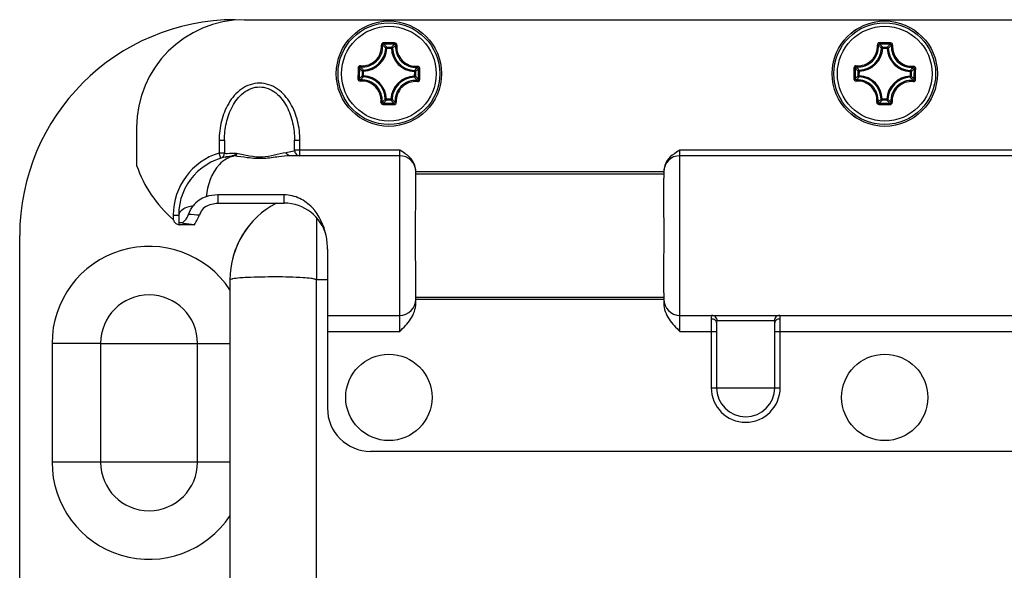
# Model space of a CAD drawing. Header units: millimetres. Extents: x 0 to 420, y 0 to 297.
# Tile 40 of 56: x 257.21 to 263.6, y 215.01 to 218.58. Entities that reach past the tile are written whole.
import ezdxf

# ---------------------------------------------------------------- set-up
doc = ezdxf.new("R2010")
doc.units = ezdxf.units.MM
doc.header["$LTSCALE"] = 23.1
doc.layers.get('0').update_dxf_attribs({"linetype": 'CONTINUOUS'})

msp = doc.modelspace()

# ---------------------------------------------------------------- linework, layer by layer
at = {"color": 3, "linetype": 'Continuous'}
for p, q in [((258.66492, 218.57945), (266.98092, 218.57945)), ((257.96492, 217.87945), (257.96492, 217.63445)), ((258.50042, 217.79721), (258.50042, 217.71419)), ((258.50042, 217.79721), (258.53542, 217.79721)), ((258.53542, 217.79721), (258.53542, 217.71419)), ((258.99042, 217.73245), (258.99042, 217.79721)), ((258.99042, 217.79721), (259.02542, 217.79721)), ((259.02542, 217.69745), (259.02542, 217.79721)), ((258.51063, 217.68071), (258.50041, 217.71419)), ((258.53542, 217.71419), (258.50042, 217.71419)), ((259.67292, 217.73245), (258.99042, 217.73245)), ((259.67292, 216.55645), (259.67292, 217.73245)), ((259.69499, 217.71946), (259.67292, 217.73245)), ((261.49292, 217.73245), (261.47089, 217.71948)), ((261.49292, 216.55645), (261.49292, 217.73245)), ((264.15292, 217.73245), (261.49292, 217.73245)), ((258.54045, 217.68852), (258.55598, 217.69159)), ((258.55598, 217.69159), (258.58021, 217.69507)), ((258.58222, 217.69545), (258.58486, 217.69557)), ((258.58224, 217.69529), (258.58494, 217.69557)), ((258.58486, 217.69557), (258.58716, 217.69574)), ((258.58716, 217.69574), (258.5878, 217.69577)), ((259.67292, 217.69745), (258.96023, 217.69745)), ((264.15292, 217.69745), (261.49292, 217.69745)), ((259.77792, 217.55125), (259.77792, 217.59245)), ((261.38792, 217.59245), (259.77792, 217.59245)), ((261.38792, 217.59245), (261.38792, 217.55122)), ((261.38792, 217.57845), (259.77792, 217.57845)), ((258.49247, 217.44284), (258.49247, 217.38945)), ((258.92392, 217.44284), (258.49247, 217.44284)), ((258.92392, 217.38945), (258.92392, 217.44284)), ((258.49247, 217.38945), (258.92392, 217.38945)), ((258.20292, 217.31245), (258.20292, 217.2841)), ((258.20292, 217.31245), (258.23792, 217.31245)), ((258.20421, 217.27976), (258.20292, 217.2841)), ((258.23792, 217.31245), (258.23792, 217.25037)), ((259.13392, 216.89416), (259.13392, 217.2938)), ((258.22998, 217.25231), (258.23542, 217.25077)), ((258.23542, 217.25077), (258.23727, 217.25033)), ((258.23542, 217.25077), (258.23728, 217.25031)), ((258.23795, 217.25047), (258.24421, 217.24981)), ((258.2429, 217.24988), (258.24417, 217.24988)), ((258.34292, 217.24981), (258.245, 217.24981)), ((258.34218, 217.24992), (258.34292, 217.24981)), ((258.34292, 217.24981), (258.34292, 217.25512)), ((257.20542, 212.83945), (257.20542, 217.17945)), ((259.20392, 217.09165), (259.20392, 216.05945)), ((258.57042, 216.89135), (258.57042, 213.66533)), ((259.13042, 216.89135), (259.13042, 216.89145)), ((259.13042, 216.89135), (259.13042, 213.66533)), ((259.13164, 216.89393), (259.13392, 216.89415)), ((259.13392, 216.89416), (259.13218, 216.89375)), ((259.13392, 216.89415), (259.20392, 216.89415)), ((259.77792, 216.73832), (259.77792, 216.80769)), ((259.77792, 216.78045), (261.38792, 216.78045)), ((259.77792, 216.76645), (261.38792, 216.76645)), ((261.38792, 216.80771), (261.38792, 216.73832)), ((259.20392, 216.66145), (259.67292, 216.66145)), ((261.49292, 216.66145), (264.15292, 216.66145)), ((261.69592, 216.64045), (261.69592, 216.19245)), ((262.10557, 216.62645), (261.73428, 216.62645)), ((262.14392, 216.19245), (262.14392, 216.64045)), ((261.73092, 216.61245), (261.73092, 216.19245)), ((262.10892, 216.19245), (262.10892, 216.61245)), ((259.20392, 216.55645), (259.67292, 216.55645)), ((261.49292, 216.55645), (261.73092, 216.55645)), ((262.10892, 216.55645), (264.15292, 216.55645)), ((257.41542, 216.47945), (257.41542, 215.70945)), ((257.73042, 216.47945), (257.41542, 216.47945)), ((257.73042, 216.47945), (257.82307, 216.47946)), ((257.73042, 216.47945), (257.73042, 215.70945)), ((257.82307, 216.47946), (258.04542, 216.47945)), ((258.04542, 216.47945), (258.57042, 216.47945)), ((258.36042, 215.70945), (258.36042, 216.47945)), ((261.69592, 216.19245), (262.14392, 216.19245)), ((266.16192, 215.77945), (259.48392, 215.77945)), ((258.04542, 215.70945), (257.41542, 215.70945)), ((258.26778, 215.70944), (258.04542, 215.70945)), ((258.36042, 215.70945), (258.26778, 215.70944)), ((258.57042, 215.70945), (258.36042, 215.70945))]:
    msp.add_line(p, q, dxfattribs=at)
at = {"color": 7, "linetype": 'Continuous'}
for p, q in [((259.58957, 218.39477), (259.58261, 218.39512)), ((259.58957, 218.39477), (259.58963, 218.40173)), ((259.58957, 218.39477), (259.61921, 218.39451)), ((259.58963, 218.40173), (259.61928, 218.40147)), ((259.61921, 218.39451), (259.61928, 218.40147)), ((259.61921, 218.39451), (259.62617, 218.39473)), ((262.80957, 218.39477), (262.80261, 218.39512)), ((262.80957, 218.39477), (262.80963, 218.40173)), ((262.80957, 218.39477), (262.83921, 218.39451)), ((262.80963, 218.40173), (262.83928, 218.40147)), ((262.83921, 218.39451), (262.83928, 218.40147)), ((262.83921, 218.39451), (262.84617, 218.39473)), ((259.43064, 218.21616), (259.4309, 218.2458)), ((259.43787, 218.24574), (259.4309, 218.2458)), ((259.4376, 218.2161), (259.43787, 218.24574)), ((259.43787, 218.24574), (259.43765, 218.2527)), ((259.76825, 218.2428), (259.76798, 218.21317)), ((259.76825, 218.24281), (259.76859, 218.24976)), ((259.76825, 218.24281), (259.77521, 218.24275)), ((259.77521, 218.24275), (259.77494, 218.2131)), ((262.65064, 218.21616), (262.6509, 218.2458)), ((262.65787, 218.24574), (262.6509, 218.2458)), ((262.6576, 218.2161), (262.65787, 218.24574)), ((262.65787, 218.24574), (262.65765, 218.2527)), ((262.98825, 218.2428), (262.98798, 218.21317)), ((262.98825, 218.24281), (262.98859, 218.24976)), ((262.98825, 218.24281), (262.99521, 218.24275)), ((262.99521, 218.24275), (262.99494, 218.2131)), ((259.4376, 218.2161), (259.43064, 218.21616)), ((259.4376, 218.2161), (259.43726, 218.20914)), ((259.76798, 218.21316), (259.7682, 218.2062)), ((259.76798, 218.21316), (259.77494, 218.2131)), ((262.6576, 218.2161), (262.65064, 218.21616)), ((262.6576, 218.2161), (262.65726, 218.20914)), ((262.98798, 218.21316), (262.9882, 218.2062)), ((262.98798, 218.21316), (262.99494, 218.2131)), ((259.58663, 218.06439), (259.57968, 218.06417)), ((259.58663, 218.06439), (259.58657, 218.05743)), ((259.61622, 218.05717), (259.58657, 218.05743)), ((259.61628, 218.06413), (259.58664, 218.06439)), ((259.61628, 218.06413), (259.61622, 218.05717)), ((259.61628, 218.06413), (259.62323, 218.06379)), ((262.80663, 218.06439), (262.79968, 218.06417)), ((262.80663, 218.06439), (262.80657, 218.05743)), ((262.83622, 218.05717), (262.80657, 218.05743)), ((262.83628, 218.06413), (262.80664, 218.06439)), ((262.83628, 218.06413), (262.83622, 218.05717)), ((262.83628, 218.06413), (262.84323, 218.06379))]:
    msp.add_line(p, q, dxfattribs=at)
at = {"color": 3, "linetype": 'Continuous'}
msp.add_lwpolyline([(259.13042, 216.89135), (259.13043, 216.89145), (259.13045, 216.89171), (259.13051, 216.89196), (259.13061, 216.89222), (259.13074, 216.89249), (259.13093, 216.89277), (259.13118, 216.89306), (259.13154, 216.89338), (259.13209, 216.89372), (259.13217, 216.89377)], dxfattribs=at)
at = {"color": 7, "linetype": 'Continuous'}
for centre, radius in [((259.60292, 218.22945), 0.34172), ((259.60292, 218.22945), 0.34167), ((259.60292, 218.22945), 0.3302), ((262.82292, 218.22945), 0.34172), ((262.82292, 218.22945), 0.34167), ((262.82292, 218.22945), 0.3302), ((259.60292, 218.22945), 0.30743), ((262.82292, 218.22945), 0.30743)]:
    msp.add_circle(centre, radius, dxfattribs=at)
at = {"color": 3, "linetype": 'Continuous'}
for centre in [(259.60292, 216.12945), (262.82292, 216.12945)]:
    msp.add_circle(centre, 0.28, dxfattribs=at)
for centre, radius, start, end in [((258.60542, 217.17945), 1.4, 90, 180), ((258.66492, 217.87945), 0.7, 90, 180), ((258.62292, 217.31245), 0.42, 106.958667, 180), ((258.50042, 217.71419), 0.035, 286.957751, 0.000153), ((259.02542, 217.73245), 0.035, 180.000007, 270.000561), ((258.62292, 217.31245), 0.385, 96.068061, 180.000079), ((258.62445, 217.55001), 0.14764, 105.1699, 111.306371), ((258.59501, 217.52493), 0.171, 93.399015, 94.287542), ((258.59316, 217.5562), 0.13967, 92.200142, 93.404158), ((258.62317, 217.55442), 0.14306, 103.986016, 105.137628), ((258.62275, 217.55615), 0.14128, 99.593196, 103.990316), ((258.59249, 217.58755), 0.10811, 86.4364, 88.005962), ((259.67292, 217.59245), 0.105, 0, 90), ((261.49292, 217.59245), 0.105, 90, 180), ((258.71729, 217.88953), 0.79443, 198.728355, 229.649189), ((259.66402, 217.59677), 0.1139, 0.06468, 10.093247), ((261.50183, 217.59677), 0.1139, 169.885386, 179.934966), ((259.13316, 216.89119), 0.56274, 117.614621, 179.983826), ((259.13234, 216.89232), 0.56136, 117.605031, 179.972364), ((258.92396, 217.10949), 0.27996, 14.471722, 90.007009), ((258.24486, 217.29195), 0.04243, 196.694113, 206.591045), ((259.44911, 224.86976), 7.69986, 261.05907, 261.58295), ((258.25227, 217.35044), 0.12625, 337.627818, 341.757809), ((258.2256, 217.19018), 0.06169, 76.804476, 78.385981), ((258.24463, 216.8153), 0.43457, 89.898453, 90.060597), ((258.96787, 221.63507), 4.42956, 261.616196, 261.879612), ((258.76707, 217.09179), 0.43685, 359.98264, 11.575407), ((258.04542, 216.47945), 0.62998, 33.442933, 180), ((258.04542, 216.47945), 0.315, 0, 180), ((259.67292, 216.76645), 0.105, 270, 360), ((261.49292, 216.76645), 0.105, 180, 270), ((261.91992, 216.19245), 0.224, 180, 360), ((261.91992, 216.19245), 0.189, 180, 360), ((259.48392, 216.05945), 0.28, 180, 270), ((258.04542, 215.70945), 0.62998, 180, 326.582798), ((258.04542, 215.70945), 0.315, 180, 360)]:
    msp.add_arc(centre, radius, start, end, dxfattribs=at)
at = {"color": 7, "linetype": 'Continuous'}
for centre, radius, start, end in [((259.42902, 218.40646), 0.12617, 264.969991, 3.965586), ((259.4304, 218.40507), 0.13213, 264.948086, 4.033993), ((259.52991, 209.99622), 8.43409, 89.491917, 89.732411), ((259.5303, 210.05387), 8.3679, 89.250761, 89.731565), ((259.52968, 209.99622), 8.43409, 89.249849, 89.490343), ((262.64902, 218.40646), 0.12617, 264.969991, 3.965586), ((262.6504, 218.40507), 0.13213, 264.948086, 4.033993), ((262.74991, 209.99622), 8.43409, 89.491917, 89.732411), ((262.7503, 210.05387), 8.3679, 89.250761, 89.731565), ((262.74968, 209.99622), 8.43409, 89.249849, 89.490343), ((259.43295, 218.40247), 0.14984, 271.795272, 357.18704), ((259.43295, 218.40247), 0.1568, 271.794774, 357.187551), ((259.77594, 218.39942), 0.1568, 181.794776, 267.187551), ((259.77594, 218.39942), 0.14984, 181.795272, 267.186992), ((259.77854, 218.40197), 0.13213, 174.94808, 274.034236), ((259.77994, 218.40335), 0.12617, 175.018785, 273.988833), ((262.65295, 218.40247), 0.14984, 271.795272, 357.18704), ((262.65295, 218.40247), 0.1568, 271.794774, 357.187551), ((262.99594, 218.39942), 0.1568, 181.794776, 267.187551), ((262.99594, 218.39942), 0.14984, 181.795272, 267.186992), ((262.99854, 218.40197), 0.13213, 174.94808, 274.034236), ((262.99994, 218.40335), 0.12617, 175.018785, 273.988833), ((267.83617, 218.15601), 8.43412, 179.248469, 179.729455), ((267.77856, 218.15683), 8.36796, 179.250592, 179.731577), ((251.42729, 218.30205), 8.36795, 359.250745, 359.73173), ((251.36967, 218.30225), 8.43412, 359.252872, 359.733858), ((271.05617, 218.15601), 8.43412, 179.248469, 179.729455), ((270.99856, 218.15683), 8.36796, 179.250592, 179.731577), ((254.64729, 218.30205), 8.36795, 359.250745, 359.73173), ((254.58967, 218.30225), 8.43412, 359.252872, 359.733858), ((259.42592, 218.05556), 0.12617, 355.019072, 93.965069), ((259.42731, 218.05693), 0.13214, 354.949339, 94.032734), ((259.42991, 218.05948), 0.14984, 1.795325, 87.186992), ((259.42991, 218.05948), 0.1568, 1.794776, 87.187553), ((259.77289, 218.05644), 0.1568, 91.794776, 177.187552), ((259.77289, 218.05644), 0.14984, 91.795325, 177.186992), ((259.77545, 218.05383), 0.13214, 84.9493, 184.032784), ((259.77683, 218.05244), 0.12617, 84.969991, 183.965586), ((262.64592, 218.05556), 0.12617, 355.019072, 93.965069), ((262.64731, 218.05693), 0.13214, 354.949339, 94.032734), ((262.64991, 218.05948), 0.14984, 1.795325, 87.186992), ((262.64991, 218.05948), 0.1568, 1.794776, 87.187553), ((262.99289, 218.05644), 0.1568, 91.794776, 177.187552), ((262.99289, 218.05644), 0.14984, 91.795325, 177.186992), ((262.99545, 218.05383), 0.13214, 84.9493, 184.032784), ((262.99683, 218.05244), 0.12617, 84.969991, 183.965586), ((259.67555, 226.40501), 8.36788, 269.250761, 269.731565), ((262.89555, 226.40501), 8.36788, 269.250761, 269.731565), ((259.67617, 226.46268), 8.43409, 269.249849, 269.490343), ((259.67593, 226.46268), 8.43409, 269.491917, 269.732411), ((262.89617, 226.46268), 8.43409, 269.249849, 269.490343), ((262.89593, 226.46268), 8.43409, 269.491917, 269.732411)]:
    msp.add_arc(centre, radius, start, end, dxfattribs=at)
for points, knots in [([(259.5693, 218.43022), (259.56549, 218.43024), (259.55757, 218.42702), (259.55463, 218.41893), (259.55489, 218.41518)], [0, 0, 0, 0, 0.5039173, 1, 1, 1, 1]), ([(259.5549, 218.41518), (259.55651, 218.41531), (259.55876, 218.41535), (259.56114, 218.41496), (259.56205, 218.41462), (259.56221, 218.41436)], [0, 0, 0, 0, 0.6507771, 0.8759261, 1, 1, 1, 1]), ([(259.56951, 218.42168), (259.5676, 218.4217), (259.56365, 218.42018), (259.5621, 218.4162), (259.56221, 218.41436)], [0, 0, 0, 0, 0.5086497, 1, 1, 1, 1]), ([(259.58261, 218.39511), (259.58101, 218.39674), (259.57439, 218.40334), (259.56753, 218.40971), (259.56221, 218.41436)], [0, 0, 0, 0, 0.244243, 1, 1, 1, 1]), ([(259.5693, 218.43022), (259.56928, 218.42834), (259.56923, 218.42578), (259.56941, 218.42296), (259.5694, 218.42197), (259.56951, 218.42168)], [0, 0, 0, 0, 0.6598969, 0.8921044, 1, 1, 1, 1]), ([(259.58963, 218.40173), (259.58805, 218.40341), (259.58152, 218.41023), (259.57476, 218.41683), (259.56951, 218.42168)], [0, 0, 0, 0, 0.2437533, 1, 1, 1, 1]), ([(259.61928, 218.40147), (259.62089, 218.40312), (259.62754, 218.40982), (259.63442, 218.4163), (259.63975, 218.42105)], [0, 0, 0, 0, 0.2437529, 1, 1, 1, 1]), ([(259.6401, 218.42959), (259.6401, 218.42771), (259.6401, 218.42515), (259.63987, 218.42234), (259.63986, 218.42134), (259.63975, 218.42105)], [0, 0, 0, 0, 0.6598998, 0.8921067, 1, 1, 1, 1]), ([(259.64692, 218.41361), (259.64706, 218.41545), (259.64558, 218.41946), (259.64166, 218.42104), (259.63975, 218.42105)], [0, 0, 0, 0, 0.4913496, 1, 1, 1, 1]), ([(259.65424, 218.4143), (259.65457, 218.41804), (259.65178, 218.42618), (259.64392, 218.42954), (259.6401, 218.42959)], [0, 0, 0, 0, 0.496023, 1, 1, 1, 1]), ([(259.65424, 218.4143), (259.65263, 218.41446), (259.65039, 218.41454), (259.648, 218.41419), (259.64708, 218.41387), (259.64692, 218.41361)], [0, 0, 0, 0, 0.6507298, 0.8758952, 1, 1, 1, 1]), ([(262.7893, 218.43022), (262.78549, 218.43024), (262.77757, 218.42702), (262.77463, 218.41893), (262.77489, 218.41518)], [0, 0, 0, 0, 0.5039173, 1, 1, 1, 1]), ([(262.7749, 218.41518), (262.77651, 218.41531), (262.77876, 218.41535), (262.78114, 218.41496), (262.78205, 218.41462), (262.78221, 218.41436)], [0, 0, 0, 0, 0.6507771, 0.8759261, 1, 1, 1, 1]), ([(262.78951, 218.42168), (262.7876, 218.4217), (262.78365, 218.42018), (262.7821, 218.4162), (262.78221, 218.41436)], [0, 0, 0, 0, 0.5086497, 1, 1, 1, 1]), ([(262.80261, 218.39511), (262.80101, 218.39674), (262.79439, 218.40334), (262.78753, 218.40971), (262.78221, 218.41436)], [0, 0, 0, 0, 0.244243, 1, 1, 1, 1]), ([(262.7893, 218.43022), (262.78928, 218.42834), (262.78923, 218.42578), (262.78941, 218.42296), (262.7894, 218.42197), (262.78951, 218.42168)], [0, 0, 0, 0, 0.6598969, 0.8921044, 1, 1, 1, 1]), ([(262.80963, 218.40173), (262.80805, 218.40341), (262.80152, 218.41023), (262.79476, 218.41683), (262.78951, 218.42168)], [0, 0, 0, 0, 0.2437533, 1, 1, 1, 1]), ([(262.83928, 218.40147), (262.84089, 218.40312), (262.84754, 218.40982), (262.85442, 218.4163), (262.85975, 218.42105)], [0, 0, 0, 0, 0.2437529, 1, 1, 1, 1]), ([(262.8601, 218.42959), (262.8601, 218.42771), (262.8601, 218.42515), (262.85987, 218.42234), (262.85986, 218.42134), (262.85975, 218.42105)], [0, 0, 0, 0, 0.6598998, 0.8921067, 1, 1, 1, 1]), ([(262.86692, 218.41361), (262.86706, 218.41545), (262.86558, 218.41946), (262.86166, 218.42104), (262.85975, 218.42105)], [0, 0, 0, 0, 0.4913496, 1, 1, 1, 1]), ([(262.87424, 218.4143), (262.87457, 218.41804), (262.87178, 218.42618), (262.86392, 218.42954), (262.8601, 218.42959)], [0, 0, 0, 0, 0.496023, 1, 1, 1, 1]), ([(262.87424, 218.4143), (262.87263, 218.41446), (262.87039, 218.41454), (262.868, 218.41419), (262.86708, 218.41387), (262.86692, 218.41361)], [0, 0, 0, 0, 0.6507298, 0.8758952, 1, 1, 1, 1]), ([(259.58963, 218.40173), (259.5879, 218.40173), (259.58432, 218.40034), (259.58271, 218.39684), (259.58261, 218.39512)], [0, 0, 0, 0, 0.4999788, 1, 1, 1, 1]), ([(259.62617, 218.39473), (259.62781, 218.39632), (259.63455, 218.40281), (259.64151, 218.40906), (259.64692, 218.41361)], [0, 0, 0, 0, 0.2442416, 1, 1, 1, 1]), ([(262.80963, 218.40173), (262.8079, 218.40173), (262.80432, 218.40034), (262.80271, 218.39684), (262.80261, 218.39512)], [0, 0, 0, 0, 0.4999788, 1, 1, 1, 1]), ([(262.84617, 218.39473), (262.84781, 218.39632), (262.85455, 218.40281), (262.86151, 218.40906), (262.86692, 218.41361)], [0, 0, 0, 0, 0.2442416, 1, 1, 1, 1]), ([(259.41796, 218.28077), (259.41424, 218.2811), (259.40616, 218.27824), (259.40283, 218.27043), (259.40278, 218.26663)], [0, 0, 0, 0, 0.4959688, 1, 1, 1, 1]), ([(259.40278, 218.26663), (259.40467, 218.26664), (259.40723, 218.26664), (259.41004, 218.2664), (259.41104, 218.26639), (259.41132, 218.26628)], [0, 0, 0, 0, 0.6598367, 0.8920512, 1, 1, 1, 1]), ([(259.41877, 218.27345), (259.41693, 218.27358), (259.41292, 218.27211), (259.41133, 218.26819), (259.41132, 218.26628)], [0, 0, 0, 0, 0.4913496, 1, 1, 1, 1]), ([(259.4309, 218.2458), (259.42926, 218.24741), (259.42256, 218.25407), (259.41607, 218.26094), (259.41132, 218.26628)], [0, 0, 0, 0, 0.2437528, 1, 1, 1, 1]), ([(259.41807, 218.28077), (259.41792, 218.27916), (259.41784, 218.27691), (259.41819, 218.27452), (259.41851, 218.27361), (259.41877, 218.27345)], [0, 0, 0, 0, 0.6507312, 0.8758908, 1, 1, 1, 1]), ([(259.43765, 218.2527), (259.43605, 218.25433), (259.42957, 218.26107), (259.42332, 218.26804), (259.41877, 218.27345)], [0, 0, 0, 0, 0.2442416, 1, 1, 1, 1]), ([(259.76859, 218.24976), (259.77021, 218.25137), (259.77681, 218.25799), (259.78318, 218.26484), (259.78783, 218.27017)], [0, 0, 0, 0, 0.244245, 1, 1, 1, 1]), ([(259.77521, 218.24275), (259.77688, 218.24433), (259.7837, 218.25086), (259.79031, 218.25762), (259.79515, 218.26287)], [0, 0, 0, 0, 0.2437542, 1, 1, 1, 1]), ([(259.78866, 218.27748), (259.78878, 218.27586), (259.78882, 218.27362), (259.78843, 218.27124), (259.7881, 218.27033), (259.78783, 218.27017)], [0, 0, 0, 0, 0.6509201, 0.8760366, 1, 1, 1, 1]), ([(259.79515, 218.26287), (259.79517, 218.26478), (259.79366, 218.26873), (259.78967, 218.27027), (259.78783, 218.27017)], [0, 0, 0, 0, 0.5086497, 1, 1, 1, 1]), ([(259.80369, 218.26307), (259.80371, 218.26687), (259.80051, 218.27477), (259.79245, 218.27774), (259.78872, 218.27748)], [0, 0, 0, 0, 0.5040108, 1, 1, 1, 1]), ([(259.80369, 218.26307), (259.80181, 218.2631), (259.79925, 218.26314), (259.79643, 218.26296), (259.79544, 218.26298), (259.79515, 218.26287)], [0, 0, 0, 0, 0.6598974, 0.8921036, 1, 1, 1, 1]), ([(262.63796, 218.28077), (262.63424, 218.2811), (262.62616, 218.27824), (262.62283, 218.27043), (262.62278, 218.26663)], [0, 0, 0, 0, 0.4959688, 1, 1, 1, 1]), ([(262.62278, 218.26663), (262.62467, 218.26664), (262.62723, 218.26664), (262.63004, 218.2664), (262.63104, 218.26639), (262.63132, 218.26628)], [0, 0, 0, 0, 0.6598367, 0.8920512, 1, 1, 1, 1]), ([(262.63877, 218.27345), (262.63693, 218.27358), (262.63292, 218.27211), (262.63133, 218.26819), (262.63132, 218.26628)], [0, 0, 0, 0, 0.4913496, 1, 1, 1, 1]), ([(262.6509, 218.2458), (262.64926, 218.24741), (262.64256, 218.25407), (262.63607, 218.26094), (262.63132, 218.26628)], [0, 0, 0, 0, 0.2437528, 1, 1, 1, 1]), ([(262.63807, 218.28077), (262.63792, 218.27916), (262.63784, 218.27691), (262.63819, 218.27452), (262.63851, 218.27361), (262.63877, 218.27345)], [0, 0, 0, 0, 0.6507312, 0.8758908, 1, 1, 1, 1]), ([(262.65765, 218.2527), (262.65605, 218.25433), (262.64957, 218.26107), (262.64332, 218.26804), (262.63877, 218.27345)], [0, 0, 0, 0, 0.2442416, 1, 1, 1, 1]), ([(262.98859, 218.24976), (262.99021, 218.25137), (262.99681, 218.25799), (263.00318, 218.26484), (263.00783, 218.27017)], [0, 0, 0, 0, 0.244245, 1, 1, 1, 1]), ([(262.99521, 218.24275), (262.99688, 218.24433), (263.0037, 218.25086), (263.01031, 218.25762), (263.01515, 218.26287)], [0, 0, 0, 0, 0.2437542, 1, 1, 1, 1]), ([(263.00866, 218.27748), (263.00878, 218.27586), (263.00882, 218.27362), (263.00843, 218.27124), (263.0081, 218.27033), (263.00783, 218.27017)], [0, 0, 0, 0, 0.6509201, 0.8760366, 1, 1, 1, 1]), ([(263.01515, 218.26287), (263.01517, 218.26478), (263.01366, 218.26873), (263.00967, 218.27027), (263.00783, 218.27017)], [0, 0, 0, 0, 0.5086497, 1, 1, 1, 1]), ([(263.02369, 218.26307), (263.02371, 218.26687), (263.02051, 218.27477), (263.01245, 218.27774), (263.00872, 218.27748)], [0, 0, 0, 0, 0.5040108, 1, 1, 1, 1]), ([(263.02369, 218.26307), (263.02181, 218.2631), (263.01925, 218.26314), (263.01643, 218.26296), (263.01544, 218.26298), (263.01515, 218.26287)], [0, 0, 0, 0, 0.6598974, 0.8921036, 1, 1, 1, 1]), ([(259.40215, 218.19583), (259.40213, 218.19202), (259.40536, 218.18409), (259.41345, 218.18116), (259.41719, 218.18142)], [0, 0, 0, 0, 0.5039783, 1, 1, 1, 1]), ([(259.40216, 218.19583), (259.40404, 218.1958), (259.4066, 218.19576), (259.40941, 218.19594), (259.41041, 218.19593), (259.4107, 218.19603)], [0, 0, 0, 0, 0.6598974, 0.8921036, 1, 1, 1, 1]), ([(259.4107, 218.19603), (259.41067, 218.19413), (259.41219, 218.19018), (259.41617, 218.18863), (259.41802, 218.18873)], [0, 0, 0, 0, 0.5086497, 1, 1, 1, 1]), ([(259.43064, 218.21616), (259.42897, 218.21458), (259.42215, 218.20804), (259.41554, 218.20128), (259.4107, 218.19603)], [0, 0, 0, 0, 0.2437542, 1, 1, 1, 1]), ([(259.41719, 218.18142), (259.41707, 218.18304), (259.41702, 218.18528), (259.41742, 218.18767), (259.41775, 218.18858), (259.41802, 218.18873)], [0, 0, 0, 0, 0.650719, 0.8758771, 1, 1, 1, 1]), ([(259.43726, 218.20914), (259.43564, 218.20754), (259.42903, 218.20091), (259.42266, 218.19406), (259.41801, 218.18874)], [0, 0, 0, 0, 0.244245, 1, 1, 1, 1]), ([(259.43064, 218.21616), (259.43065, 218.21443), (259.43204, 218.21085), (259.43553, 218.20924), (259.43726, 218.20914)], [0, 0, 0, 0, 0.4999788, 1, 1, 1, 1]), ([(259.7682, 218.2062), (259.7698, 218.20457), (259.77628, 218.19783), (259.78253, 218.19086), (259.78708, 218.18546)], [0, 0, 0, 0, 0.2442438, 1, 1, 1, 1]), ([(259.77494, 218.2131), (259.77659, 218.21149), (259.78329, 218.20484), (259.78978, 218.19796), (259.79453, 218.19262)], [0, 0, 0, 0, 0.2437538, 1, 1, 1, 1]), ([(259.78708, 218.18546), (259.78892, 218.18532), (259.79293, 218.18679), (259.79452, 218.19072), (259.79453, 218.19263)], [0, 0, 0, 0, 0.4913496, 1, 1, 1, 1]), ([(259.78777, 218.17813), (259.78793, 218.17975), (259.78801, 218.18199), (259.78766, 218.18438), (259.78734, 218.18529), (259.78708, 218.18546)], [0, 0, 0, 0, 0.6507312, 0.8758908, 1, 1, 1, 1]), ([(259.78789, 218.17813), (259.79161, 218.17781), (259.79969, 218.18066), (259.80302, 218.18848), (259.80307, 218.19227)], [0, 0, 0, 0, 0.4959483, 1, 1, 1, 1]), ([(259.80306, 218.19227), (259.80118, 218.19226), (259.79862, 218.19226), (259.79581, 218.1925), (259.79481, 218.19251), (259.79453, 218.19263)], [0, 0, 0, 0, 0.6598367, 0.8920512, 1, 1, 1, 1]), ([(262.62215, 218.19583), (262.62213, 218.19202), (262.62536, 218.18409), (262.63345, 218.18116), (262.63719, 218.18142)], [0, 0, 0, 0, 0.5039783, 1, 1, 1, 1]), ([(262.62216, 218.19583), (262.62404, 218.1958), (262.6266, 218.19576), (262.62941, 218.19594), (262.63041, 218.19593), (262.6307, 218.19603)], [0, 0, 0, 0, 0.6598974, 0.8921036, 1, 1, 1, 1]), ([(262.6307, 218.19603), (262.63067, 218.19413), (262.63219, 218.19018), (262.63617, 218.18863), (262.63802, 218.18873)], [0, 0, 0, 0, 0.5086497, 1, 1, 1, 1]), ([(262.65064, 218.21616), (262.64897, 218.21458), (262.64215, 218.20804), (262.63554, 218.20128), (262.6307, 218.19603)], [0, 0, 0, 0, 0.2437542, 1, 1, 1, 1]), ([(262.63719, 218.18142), (262.63707, 218.18304), (262.63702, 218.18528), (262.63742, 218.18767), (262.63775, 218.18858), (262.63802, 218.18873)], [0, 0, 0, 0, 0.650719, 0.8758771, 1, 1, 1, 1]), ([(262.65726, 218.20914), (262.65564, 218.20754), (262.64903, 218.20091), (262.64266, 218.19406), (262.63801, 218.18874)], [0, 0, 0, 0, 0.244245, 1, 1, 1, 1]), ([(262.65064, 218.21616), (262.65065, 218.21443), (262.65204, 218.21085), (262.65553, 218.20924), (262.65726, 218.20914)], [0, 0, 0, 0, 0.4999788, 1, 1, 1, 1]), ([(262.9882, 218.2062), (262.9898, 218.20457), (262.99628, 218.19783), (263.00253, 218.19086), (263.00708, 218.18546)], [0, 0, 0, 0, 0.2442438, 1, 1, 1, 1]), ([(262.99494, 218.2131), (262.99659, 218.21149), (263.00329, 218.20484), (263.00978, 218.19796), (263.01453, 218.19262)], [0, 0, 0, 0, 0.2437538, 1, 1, 1, 1]), ([(263.00708, 218.18546), (263.00892, 218.18532), (263.01293, 218.18679), (263.01452, 218.19072), (263.01453, 218.19263)], [0, 0, 0, 0, 0.4913496, 1, 1, 1, 1]), ([(263.00777, 218.17813), (263.00793, 218.17975), (263.00801, 218.18199), (263.00766, 218.18438), (263.00734, 218.18529), (263.00708, 218.18546)], [0, 0, 0, 0, 0.6507312, 0.8758908, 1, 1, 1, 1]), ([(263.00789, 218.17813), (263.01161, 218.17781), (263.01969, 218.18066), (263.02302, 218.18848), (263.02307, 218.19227)], [0, 0, 0, 0, 0.4959483, 1, 1, 1, 1]), ([(263.02306, 218.19227), (263.02118, 218.19226), (263.01862, 218.19226), (263.01581, 218.1925), (263.01481, 218.19251), (263.01453, 218.19263)], [0, 0, 0, 0, 0.6598367, 0.8920512, 1, 1, 1, 1]), ([(259.55161, 218.0446), (259.55128, 218.04086), (259.55406, 218.03272), (259.56193, 218.02936), (259.56574, 218.02931)], [0, 0, 0, 0, 0.4959952, 1, 1, 1, 1]), ([(259.55161, 218.0446), (259.55322, 218.04445), (259.55546, 218.04436), (259.55785, 218.04472), (259.55877, 218.04503), (259.55893, 218.0453)], [0, 0, 0, 0, 0.6507347, 0.8758776, 1, 1, 1, 1]), ([(259.55893, 218.0453), (259.55879, 218.04346), (259.56027, 218.03945), (259.56419, 218.03786), (259.5661, 218.03785)], [0, 0, 0, 0, 0.4913499, 1, 1, 1, 1]), ([(259.57968, 218.06418), (259.57804, 218.06258), (259.5713, 218.0561), (259.56433, 218.04985), (259.55893, 218.04529)], [0, 0, 0, 0, 0.2442439, 1, 1, 1, 1]), ([(259.56574, 218.02931), (259.56575, 218.03119), (259.56575, 218.03375), (259.56598, 218.03657), (259.56599, 218.03756), (259.5661, 218.03785)], [0, 0, 0, 0, 0.6598995, 0.8921064, 1, 1, 1, 1]), ([(259.58657, 218.05743), (259.58496, 218.05578), (259.57831, 218.04908), (259.57143, 218.0426), (259.5661, 218.03785)], [0, 0, 0, 0, 0.2437538, 1, 1, 1, 1]), ([(259.57968, 218.06417), (259.57974, 218.06245), (259.58129, 218.05892), (259.58484, 218.05747), (259.58657, 218.05743)], [0, 0, 0, 0, 0.5000212, 1, 1, 1, 1]), ([(259.61622, 218.05717), (259.61795, 218.05718), (259.62153, 218.05856), (259.62314, 218.06206), (259.62323, 218.06379)], [0, 0, 0, 0, 0.4999788, 1, 1, 1, 1]), ([(259.61622, 218.05717), (259.6178, 218.05549), (259.62433, 218.04867), (259.63109, 218.04207), (259.63634, 218.03723)], [0, 0, 0, 0, 0.2437542, 1, 1, 1, 1]), ([(259.62323, 218.06379), (259.62484, 218.06216), (259.63146, 218.05556), (259.63832, 218.04919), (259.64364, 218.04454)], [0, 0, 0, 0, 0.244245, 1, 1, 1, 1]), ([(259.63634, 218.03723), (259.63825, 218.0372), (259.6422, 218.03872), (259.64375, 218.0427), (259.64364, 218.04454)], [0, 0, 0, 0, 0.5086497, 1, 1, 1, 1]), ([(259.63654, 218.02868), (259.63657, 218.03056), (259.63662, 218.03312), (259.63644, 218.03594), (259.63645, 218.03694), (259.63634, 218.03723)], [0, 0, 0, 0, 0.6598969, 0.8921044, 1, 1, 1, 1]), ([(259.63654, 218.02868), (259.64036, 218.02867), (259.64828, 218.03189), (259.65122, 218.03997), (259.65096, 218.04372)], [0, 0, 0, 0, 0.5039173, 1, 1, 1, 1]), ([(259.65095, 218.04372), (259.64933, 218.04359), (259.64709, 218.04355), (259.64471, 218.04395), (259.6438, 218.04428), (259.64364, 218.04454)], [0, 0, 0, 0, 0.6507771, 0.8759261, 1, 1, 1, 1]), ([(262.77161, 218.0446), (262.77128, 218.04086), (262.77406, 218.03272), (262.78193, 218.02936), (262.78574, 218.02931)], [0, 0, 0, 0, 0.4959952, 1, 1, 1, 1]), ([(262.77161, 218.0446), (262.77322, 218.04445), (262.77546, 218.04436), (262.77785, 218.04472), (262.77877, 218.04503), (262.77893, 218.0453)], [0, 0, 0, 0, 0.6507347, 0.8758776, 1, 1, 1, 1]), ([(262.77893, 218.0453), (262.77879, 218.04346), (262.78027, 218.03945), (262.78419, 218.03786), (262.7861, 218.03785)], [0, 0, 0, 0, 0.4913499, 1, 1, 1, 1]), ([(262.79968, 218.06418), (262.79804, 218.06258), (262.7913, 218.0561), (262.78433, 218.04985), (262.77893, 218.04529)], [0, 0, 0, 0, 0.2442439, 1, 1, 1, 1]), ([(262.78574, 218.02931), (262.78575, 218.03119), (262.78575, 218.03375), (262.78598, 218.03657), (262.78599, 218.03756), (262.7861, 218.03785)], [0, 0, 0, 0, 0.6598995, 0.8921064, 1, 1, 1, 1]), ([(262.80657, 218.05743), (262.80496, 218.05578), (262.79831, 218.04908), (262.79143, 218.0426), (262.7861, 218.03785)], [0, 0, 0, 0, 0.2437538, 1, 1, 1, 1]), ([(262.79968, 218.06417), (262.79974, 218.06245), (262.80129, 218.05892), (262.80484, 218.05747), (262.80657, 218.05743)], [0, 0, 0, 0, 0.5000212, 1, 1, 1, 1]), ([(262.83622, 218.05717), (262.83795, 218.05718), (262.84153, 218.05856), (262.84314, 218.06206), (262.84323, 218.06379)], [0, 0, 0, 0, 0.4999788, 1, 1, 1, 1]), ([(262.83622, 218.05717), (262.8378, 218.05549), (262.84433, 218.04867), (262.85109, 218.04207), (262.85634, 218.03723)], [0, 0, 0, 0, 0.2437542, 1, 1, 1, 1]), ([(262.84323, 218.06379), (262.84484, 218.06216), (262.85146, 218.05556), (262.85832, 218.04919), (262.86364, 218.04454)], [0, 0, 0, 0, 0.244245, 1, 1, 1, 1]), ([(262.85634, 218.03723), (262.85825, 218.0372), (262.8622, 218.03872), (262.86375, 218.0427), (262.86364, 218.04454)], [0, 0, 0, 0, 0.5086497, 1, 1, 1, 1]), ([(262.85654, 218.02868), (262.85657, 218.03056), (262.85662, 218.03312), (262.85644, 218.03594), (262.85645, 218.03694), (262.85634, 218.03723)], [0, 0, 0, 0, 0.6598969, 0.8921044, 1, 1, 1, 1]), ([(262.85654, 218.02868), (262.86036, 218.02867), (262.86828, 218.03189), (262.87122, 218.03997), (262.87096, 218.04372)], [0, 0, 0, 0, 0.5039173, 1, 1, 1, 1]), ([(262.87095, 218.04372), (262.86933, 218.04359), (262.86709, 218.04355), (262.86471, 218.04395), (262.8638, 218.04428), (262.86364, 218.04454)], [0, 0, 0, 0, 0.6507771, 0.8759261, 1, 1, 1, 1])]:
    msp.add_open_spline(points, degree=3, knots=knots, dxfattribs=at)
for points in [[(259.62617, 218.39473), (259.6261, 218.39646), (259.62456, 218.39998), (259.621, 218.40144), (259.61928, 218.40147)], [(262.84617, 218.39473), (262.8461, 218.39646), (262.84456, 218.39998), (262.841, 218.40144), (262.83928, 218.40147)], [(259.43765, 218.2527), (259.43592, 218.25263), (259.4324, 218.25109), (259.43094, 218.24753), (259.4309, 218.2458)], [(259.77521, 218.24275), (259.7752, 218.24447), (259.77381, 218.24806), (259.77031, 218.24966), (259.76859, 218.24976)], [(262.65765, 218.2527), (262.65592, 218.25263), (262.6524, 218.25109), (262.65094, 218.24753), (262.6509, 218.2458)], [(262.99521, 218.24275), (262.9952, 218.24447), (262.99381, 218.24806), (262.99031, 218.24966), (262.98859, 218.24976)], [(259.7682, 218.2062), (259.76993, 218.20627), (259.77345, 218.20781), (259.77491, 218.21137), (259.77494, 218.2131)], [(262.9882, 218.2062), (262.98993, 218.20627), (262.99345, 218.20781), (262.99491, 218.21137), (262.99494, 218.2131)]]:
    msp.add_open_spline(points, degree=3, dxfattribs=at)
at = {"color": 3, "linetype": 'Continuous'}
for points, knots in [([(259.02542, 217.79721), (259.02472, 217.83886), (259.01602, 217.92256), (258.96932, 218.04003), (258.88754, 218.13789), (258.76286, 218.18362), (258.63824, 218.13783), (258.5565, 218.03997), (258.50985, 217.92254), (258.50104, 217.83885), (258.50042, 217.79721)], [0, 0, 0, 0, 0.1255328, 0.2509593, 0.3759936, 0.5000692, 0.624097, 0.7490956, 0.8744914, 1, 1, 1, 1]), ([(258.53542, 217.79721), (258.53542, 217.835), (258.54343, 217.91088), (258.58159, 218.01872), (258.65005, 218.11174), (258.76292, 218.15959), (258.87579, 218.11175), (258.94426, 218.01872), (258.98242, 217.91088), (258.99042, 217.835), (258.99043, 217.79721)], [0, 0, 0, 0, 0.1253682, 0.2507008, 0.3758576, 0.4999954, 0.624136, 0.7492955, 0.8746296, 1, 1, 1, 1]), ([(258.61322, 217.71254), (258.59324, 217.71225), (258.56736, 217.71254), (258.54317, 217.7091), (258.53542, 217.7124), (258.53542, 217.71419)], [0, 0, 0, 0, 0.7589739, 0.9320919, 1, 1, 1, 1]), ([(258.93478, 217.71624), (258.88413, 217.70861), (258.77846, 217.6713), (258.66931, 217.7003), (258.61322, 217.71254)], [0, 0, 0, 0, 0.4715443, 1, 1, 1, 1]), ([(258.99043, 217.73245), (258.99042, 217.72719), (258.96397, 217.72098), (258.949, 217.71802), (258.93479, 217.71624)], [0, 0, 0, 0, 0.2684848, 1, 1, 1, 1]), ([(259.77616, 217.61673), (259.77227, 217.63868), (259.75073, 217.68082), (259.71407, 217.70773), (259.69499, 217.71946)], [0, 0, 0, 0, 0.4988905, 1, 1, 1, 1]), ([(261.47089, 217.71948), (261.45181, 217.70776), (261.41515, 217.68085), (261.39359, 217.63873), (261.38969, 217.61677)], [0, 0, 0, 0, 0.5011043, 1, 1, 1, 1]), ([(258.54689, 217.67588), (258.5305, 217.6662), (258.45679, 217.60515), (258.42394, 217.50616), (258.41565, 217.43125)], [0, 0, 0, 0, 0.2016227, 1, 1, 1, 1]), ([(258.58223, 217.69529), (258.5829, 217.69536), (258.58757, 217.69562), (258.59226, 217.69573), (258.59625, 217.69559)], [0, 0, 0, 0, 0.1456512, 1, 1, 1, 1]), ([(258.59382, 217.69814), (258.59492, 217.69865), (258.5971, 217.69979), (258.5992, 217.70108), (258.60025, 217.70177)], [0, 0, 0, 0, 0.4915896, 1, 1, 1, 1]), ([(258.96023, 217.69745), (258.93597, 217.69734), (258.87946, 217.68928), (258.78759, 217.67549), (258.69036, 217.68135), (258.62727, 217.69251), (258.59921, 217.69545)], [0, 0, 0, 0, 0.2005743, 0.4702214, 0.7667365, 1, 1, 1, 1]), ([(259.77792, 216.80769), (259.77792, 216.93162), (259.77368, 217.17947), (259.77792, 217.42732), (259.77792, 217.55124)], [0, 0, 0, 0, 0.5000306, 1, 1, 1, 1]), ([(261.38792, 216.80771), (261.38792, 216.93164), (261.39217, 217.17947), (261.38792, 217.4273), (261.38792, 217.55122)], [0, 0, 0, 0, 0.5000328, 1, 1, 1, 1]), ([(259.19504, 217.17945), (259.18144, 217.24556), (259.13581, 217.34326), (259.02633, 217.42642), (258.95802, 217.44284), (258.92392, 217.44284)], [0, 0, 0, 0, 0.5000468, 0.7473651, 1, 1, 1, 1]), ([(258.3329, 217.3728), (258.30816, 217.36786), (258.27075, 217.35927), (258.23793, 217.32638), (258.23793, 217.31245)], [0, 0, 0, 0, 0.6443213, 1, 1, 1, 1]), ([(258.20691, 217.27295), (258.20821, 217.27036), (258.21384, 217.26148), (258.22285, 217.25484), (258.22998, 217.25231)], [0, 0, 0, 0, 0.2775932, 1, 1, 1, 1]), ([(258.23792, 217.26381), (258.23792, 217.26503), (258.24577, 217.26291), (258.24883, 217.26378), (258.25243, 217.26346)], [0, 0, 0, 0, 0.2529295, 1, 1, 1, 1]), ([(258.25243, 217.26346), (258.26199, 217.26261), (258.28502, 217.28039), (258.2974, 217.30171), (258.30262, 217.31638)], [0, 0, 0, 0, 0.3813337, 1, 1, 1, 1]), ([(258.346, 217.26223), (258.34755, 217.26471), (258.35631, 217.27741), (258.36427, 217.29082), (258.36902, 217.30239)], [0, 0, 0, 0, 0.1896262, 1, 1, 1, 1]), ([(258.23968, 217.25025), (258.24016, 217.25013), (258.24122, 217.24984), (258.24231, 217.24988), (258.2429, 217.24988)], [0, 0, 0, 0, 0.4547151, 1, 1, 1, 1]), ([(258.34292, 217.25512), (258.34292, 217.25615), (258.34385, 217.25868), (258.34517, 217.26089), (258.346, 217.26223)], [0, 0, 0, 0, 0.3951229, 1, 1, 1, 1]), ([(258.57098, 216.89259), (258.57081, 216.8924), (258.5704, 216.89207), (258.57054, 216.8915), (258.5707, 216.89135)], [0, 0, 0, 0, 0.5434391, 1, 1, 1, 1]), ([(258.58765, 216.89814), (258.58535, 216.8977), (258.5798, 216.89634), (258.57334, 216.89522), (258.57098, 216.89259)], [0, 0, 0, 0, 0.3980038, 1, 1, 1, 1]), ([(259.12315, 216.89581), (259.11478, 216.89832), (259.08902, 216.90195), (259.00402, 216.9093), (258.86473, 216.91227), (258.712, 216.90899), (258.61826, 216.90396), (258.58765, 216.89814)], [0, 0, 0, 0, 0.0488577, 0.1445702, 0.477548, 0.8258736, 1, 1, 1, 1]), ([(259.13042, 216.89145), (259.1304, 216.89182), (259.12889, 216.89451), (259.12558, 216.89508), (259.12315, 216.89581)], [0, 0, 0, 0, 0.1278397, 1, 1, 1, 1]), ([(259.67292, 216.55645), (259.69829, 216.58182), (259.74919, 216.63185), (259.77792, 216.70281), (259.77792, 216.73832)], [0, 0, 0, 0, 0.5026174, 1, 1, 1, 1]), ([(261.38792, 216.73832), (261.38792, 216.70281), (261.41666, 216.63185), (261.46756, 216.58182), (261.49292, 216.55645)], [0, 0, 0, 0, 0.497382, 1, 1, 1, 1]), ([(261.6999, 216.66145), (261.69783, 216.66145), (261.69571, 216.65135), (261.69589, 216.64567), (261.69592, 216.64045)], [0, 0, 0, 0, 0.2832636, 1, 1, 1, 1]), ([(261.69592, 216.64045), (261.70461, 216.64045), (261.72154, 216.63597), (261.73092, 216.61988), (261.73092, 216.61245)], [0, 0, 0, 0, 0.5390412, 1, 1, 1, 1]), ([(261.73428, 216.62645), (261.73428, 216.63536), (261.72709, 216.65383), (261.70869, 216.66145), (261.6999, 216.66145)], [0, 0, 0, 0, 0.5031632, 1, 1, 1, 1]), ([(261.73092, 216.61245), (261.73092, 216.61444), (261.73114, 216.61852), (261.7314, 216.62645), (261.73428, 216.62645)], [0, 0, 0, 0, 0.40877, 1, 1, 1, 1]), ([(262.13995, 216.66145), (262.13116, 216.66145), (262.11276, 216.65383), (262.10557, 216.63536), (262.10557, 216.62645)], [0, 0, 0, 0, 0.4968367, 1, 1, 1, 1]), ([(262.10557, 216.62645), (262.10617, 216.62645), (262.11044, 216.6227), (262.10892, 216.61685), (262.10892, 216.61245)], [0, 0, 0, 0, 0.1198496, 1, 1, 1, 1]), ([(262.10892, 216.61245), (262.10892, 216.61988), (262.1183, 216.63597), (262.13523, 216.64045), (262.14392, 216.64045)], [0, 0, 0, 0, 0.4609589, 1, 1, 1, 1]), ([(262.14392, 216.64045), (262.14395, 216.64567), (262.14413, 216.65135), (262.14201, 216.66145), (262.13995, 216.66145)], [0, 0, 0, 0, 0.7167599, 1, 1, 1, 1])]:
    msp.add_open_spline(points, degree=3, knots=knots, dxfattribs=at)
for points in [[(258.61323, 217.71254), (258.61412, 217.70523), (258.60653, 217.69621), (258.59921, 217.69546)], [(258.60025, 217.70177), (258.60496, 217.70484), (258.60949, 217.70834), (258.61323, 217.71254)], [(258.96123, 217.69745), (258.95042, 217.69745), (258.93919, 217.70636), (258.93479, 217.71624)], [(258.5708, 217.68756), (258.56254, 217.68434), (258.55453, 217.68039), (258.54689, 217.67588)], [(258.58497, 217.69558), (258.58802, 217.69589), (258.59103, 217.69684), (258.59382, 217.69814)], [(258.59921, 217.69546), (258.59544, 217.69597), (258.5916, 217.69592), (258.5878, 217.69577)], [(258.41565, 217.43125), (258.38347, 217.42103), (258.35349, 217.39957), (258.3329, 217.3728)], [(258.49247, 217.44284), (258.46657, 217.44284), (258.44033, 217.4391), (258.41565, 217.43125)], [(258.30262, 217.31638), (258.30978, 217.33648), (258.31989, 217.35587), (258.3329, 217.3728)], [(258.38428, 217.33722), (258.37918, 217.32902), (258.37519, 217.32009), (258.37218, 217.31092)], [(258.4142, 217.36739), (258.40212, 217.35999), (258.39176, 217.34924), (258.38428, 217.33722)], [(258.4142, 217.36739), (258.43731, 217.38155), (258.46536, 217.38945), (258.49247, 217.38945)], [(258.37218, 217.31092), (258.34899, 217.31271), (258.32579, 217.31435), (258.30262, 217.31638)]]:
    msp.add_open_spline(points, degree=3, dxfattribs=at)

doc.saveas('drawing.dxf')
